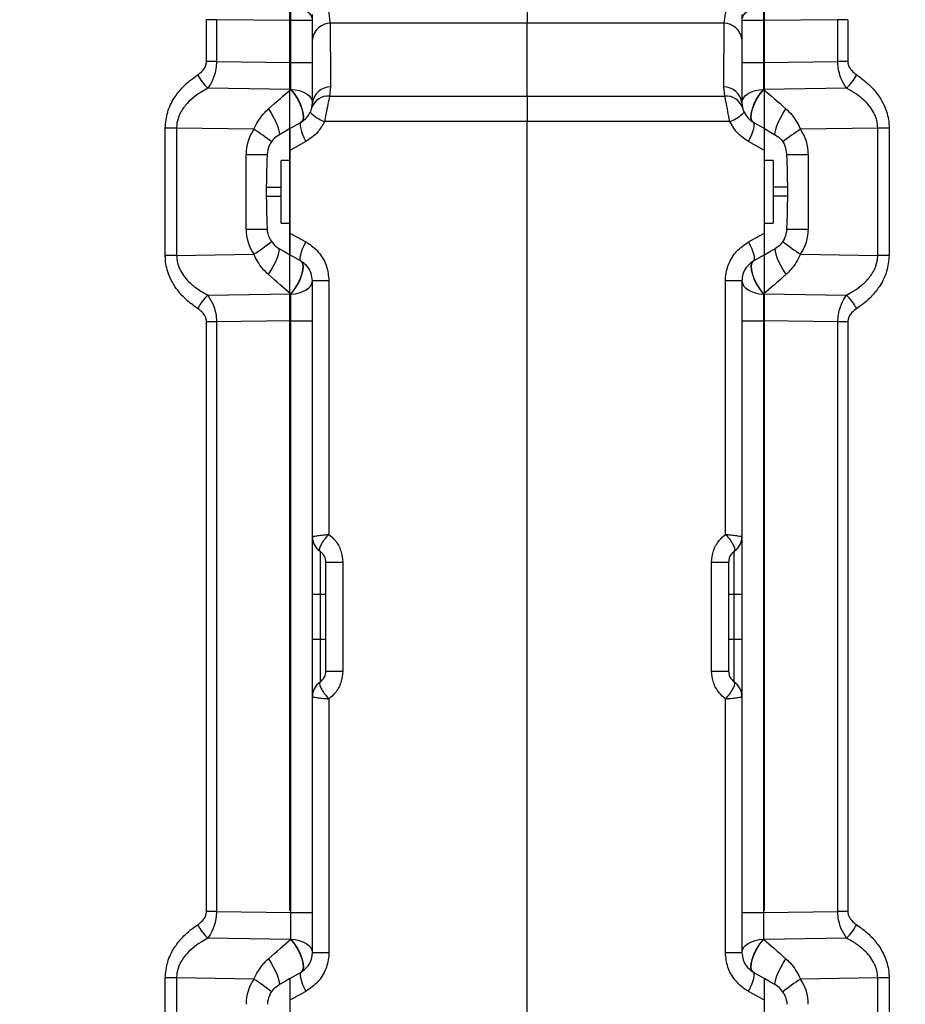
# Model space of a CAD drawing. Extents: x 0 to 8410, y 0 to 5940.
# Tile 68 of 110: x 5578 to 5776, y 3283 to 3503. Entities that reach past the tile are written whole.
import ezdxf

# ---------------------------------------------------------------- set-up
doc = ezdxf.new("R2010")
doc.units = 0
doc.header["$LTSCALE"] = 10
doc.linetypes.add('CENTERX2', pattern=[20.32, 12.7, -2.54, 2.54, -2.54])
doc.layers.get('0').update_dxf_attribs({"linetype": 'CONTINUOUS'})
doc.styles.add('SLDTEXTSTYLE0', font='TXT', dxfattribs={"width": 0.605})
doc.dimstyles.new('SLDDIMSTYLE11', dxfattribs={"dimtxt": 50, "dimasz": 50, "dimexe": 0, "dimexo": 0.0625, "dimgap": 12.5, "dimtad": 1, "dimdec": 1, "dimrnd": 1e-09, "dimzin": 12, "dimtxsty": 'SLDTEXTSTYLE0', "dimsah": 1, "dimcen": 0.09, "dimazin": 3, "dimtfac": 1, "dimtmove": 0, "dimatfit": 3, "dimtolj": 1, "dimtzin": 12})

# ---------------------------------------------------------------- blocks, each defined once
blk = doc.blocks.new('_D_21')
at = {"color": 7, "linetype": 'CONTINUOUS'}
for p, q in [((5638.08, 3303.69), (5638.08, 3824.64)), ((5744.08, 3303.69), (5744.08, 3824.64)), ((5638.08, 3809.64), (5538.08, 3809.64)), ((5638.08, 3809.64), (5744.08, 3809.64)), ((5744.08, 3809.64), (6258.91, 3809.64))]:
    blk.add_line(p, q, dxfattribs=at)
for points in [[(5638.08, 3809.64), (5588.08, 3817.14), (5588.08, 3802.14)], [(5744.08, 3809.64), (5794.08, 3802.14), (5794.08, 3817.14)]]:
    blk.add_solid(points, dxfattribs=at)
at = {"color": 7, "linetype": 'CONTINUOUS', "char_height": 50, "attachment_point": 1, "style": 'SLDTEXTSTYLE0'}
for s, insert in [('106', (5987.94, 3950.83)), ('(4x M12)', (5987.94, 3874.1))]:
    blk.add_mtext(s, dxfattribs=dict(at, insert=insert))

msp = doc.modelspace()

# ---------------------------------------------------------------- linework, layer by layer
at = {"color": 8, "linetype": 'CONTINUOUS'}
for p, q in [((5691.080933, 3507.766607), (5691.080933, 3502.109768)), ((5619.425294, 3493.548396), (5619.425294, 3502.906504)), ((5621.655342, 3502.906504), (5619.425294, 3502.906504)), ((5638.25543, 3502.695503), (5621.655342, 3502.906504)), ((5621.655342, 3502.906504), (5621.655342, 3493.548396)), ((5638.25543, 3493.308308), (5638.25543, 3502.695503)), ((5643.080932, 3502.695503), (5638.25543, 3502.695503)), ((5691.080933, 3502.109768), (5647.052379, 3502.109768)), ((5691.080933, 3485.796096), (5691.080933, 3502.109768)), ((5735.109487, 3502.109768), (5691.080933, 3502.109768)), ((5743.906436, 3502.695503), (5739.080933, 3502.695503)), ((5760.506523, 3502.906504), (5743.906436, 3502.695503)), ((5743.906436, 3502.695503), (5743.906436, 3493.308308)), ((5762.736571, 3502.906504), (5760.506523, 3502.906504)), ((5760.506523, 3493.548396), (5760.506523, 3502.906504)), ((5762.736571, 3502.906504), (5762.736571, 3493.548396)), ((5621.655342, 3493.548396), (5619.425294, 3493.548396)), ((5621.655342, 3493.548396), (5638.25543, 3493.308308)), ((5638.25543, 3493.308308), (5643.080932, 3493.308308)), ((5739.080933, 3493.308308), (5743.906436, 3493.308308)), ((5743.906436, 3493.308308), (5760.506523, 3493.548396)), ((5762.736571, 3493.548396), (5760.506523, 3493.548396)), ((5638.215927, 3487.310889), (5619.736699, 3487.578156)), ((5647.142732, 3487.875226), (5646.931381, 3485.796096)), ((5735.230484, 3485.796096), (5735.019134, 3487.875226)), ((5762.425167, 3487.578156), (5743.945939, 3487.310889)), ((5646.931381, 3485.796096), (5691.080933, 3485.796096)), ((5691.080933, 3485.796096), (5691.080933, 3480.139198)), ((5691.080933, 3485.796096), (5735.230484, 3485.796096)), ((5691.080933, 3480.139198), (5645.824903, 3480.139198)), ((5691.080933, 3202.179732), (5691.080933, 3480.139198)), ((5736.336962, 3480.139198), (5691.080933, 3480.139198)), ((5610.209664, 3450.223597), (5610.209664, 3478.682222)), ((5612.748963, 3478.682222), (5610.209664, 3478.682222)), ((5629.997735, 3478.432777), (5612.748963, 3478.682222)), ((5612.748963, 3478.682222), (5612.748963, 3450.223597)), ((5769.412902, 3478.682222), (5752.16413, 3478.432777)), ((5771.952202, 3478.682222), (5769.412902, 3478.682222)), ((5769.412902, 3450.223597), (5769.412902, 3478.682222)), ((5771.952202, 3478.682222), (5771.952202, 3450.223597)), ((5641.626389, 3475.6794), (5638.080933, 3473.692658)), ((5744.080932, 3473.692658), (5740.535476, 3475.6794)), ((5628.255432, 3472.792687), (5633.043313, 3472.792687)), ((5628.255432, 3456.113192), (5628.255432, 3472.792687)), ((5749.118553, 3472.792687), (5753.906434, 3472.792687)), ((5753.906434, 3472.792687), (5753.906434, 3456.113192)), ((5632.857108, 3465.452912), (5636.080933, 3465.452912)), ((5749.304758, 3465.452912), (5746.080932, 3465.452912)), ((5632.857108, 3463.452938), (5636.080933, 3463.452938)), ((5749.304758, 3463.452938), (5746.080932, 3463.452938)), ((5628.255432, 3456.113192), (5633.043313, 3456.113192)), ((5749.118553, 3456.113192), (5753.906434, 3456.113192)), ((5638.080933, 3455.213192), (5641.626389, 3453.22642)), ((5740.535476, 3453.22642), (5744.080932, 3455.213192)), ((5612.748963, 3450.223597), (5610.209664, 3450.223597)), ((5612.748963, 3450.223597), (5629.997735, 3450.473102)), ((5752.16413, 3450.473102), (5769.412902, 3450.223597)), ((5771.952202, 3450.223597), (5769.412902, 3450.223597)), ((5643.080932, 3444.566163), (5646.777903, 3444.566163)), ((5646.777903, 3444.566163), (5646.777903, 3387.851032)), ((5735.383962, 3387.851032), (5735.383962, 3444.566163)), ((5735.383962, 3444.566163), (5739.080933, 3444.566163)), ((5619.736699, 3441.327694), (5638.215927, 3441.594991)), ((5743.945939, 3441.594991), (5762.425167, 3441.327694)), ((5619.425294, 3303.548398), (5619.425294, 3435.357454)), ((5621.655342, 3435.357454), (5619.425294, 3435.357454)), ((5638.25543, 3435.597571), (5621.655342, 3435.357454)), ((5621.655342, 3435.357454), (5621.655342, 3303.548398)), ((5638.25543, 3303.308281), (5638.25543, 3435.597571)), ((5638.25543, 3435.597571), (5643.080932, 3435.597571)), ((5739.080933, 3435.597571), (5743.906436, 3435.597571)), ((5743.906436, 3435.597571), (5743.906436, 3303.308281)), ((5760.506523, 3435.357454), (5743.906436, 3435.597571)), ((5760.506523, 3303.548398), (5760.506523, 3435.357454)), ((5762.736571, 3435.357454), (5760.506523, 3435.357454)), ((5762.736571, 3435.357454), (5762.736571, 3303.548398)), ((5644.795218, 3384.067985), (5644.719356, 3384.160849)), ((5644.795218, 3384.067985), (5644.795218, 3374.452921)), ((5737.366648, 3384.067985), (5737.442509, 3384.160849)), ((5737.366648, 3374.452921), (5737.366648, 3384.067985)), ((5646.080931, 3381.606045), (5649.86881, 3381.606045)), ((5649.86881, 3381.606045), (5649.86881, 3357.299807)), ((5732.293056, 3357.299807), (5732.293056, 3381.606045)), ((5732.293056, 3381.606045), (5736.080934, 3381.606045)), ((5643.080932, 3374.452921), (5644.795218, 3374.452921)), ((5644.795218, 3374.452921), (5646.080931, 3374.452921)), ((5644.795218, 3374.452921), (5644.795218, 3364.452931)), ((5736.080934, 3374.452921), (5737.366648, 3374.452921)), ((5737.366648, 3374.452921), (5739.080933, 3374.452921)), ((5737.366648, 3364.452931), (5737.366648, 3374.452921)), ((5643.080932, 3364.452931), (5644.795218, 3364.452931)), ((5644.795218, 3364.452931), (5644.795218, 3354.837867)), ((5644.795218, 3364.452931), (5646.080931, 3364.452931)), ((5736.080934, 3364.452931), (5737.366648, 3364.452931)), ((5737.366648, 3354.837867), (5737.366648, 3364.452931)), ((5737.366648, 3364.452931), (5739.080933, 3364.452931)), ((5646.080931, 3357.299807), (5649.86881, 3357.299807)), ((5732.293056, 3357.299807), (5736.080934, 3357.299807)), ((5644.795218, 3354.837867), (5644.719356, 3354.744973)), ((5737.442509, 3354.744973), (5737.366648, 3354.837867)), ((5646.777903, 3351.05482), (5646.777903, 3294.339689)), ((5735.383962, 3294.339689), (5735.383962, 3351.05482)), ((5621.655342, 3303.548398), (5619.425294, 3303.548398)), ((5621.655342, 3303.548398), (5638.25543, 3303.308281)), ((5638.25543, 3303.308281), (5643.080932, 3303.308281)), ((5739.080933, 3303.308281), (5743.906436, 3303.308281)), ((5743.906436, 3303.308281), (5760.506523, 3303.548398)), ((5762.736571, 3303.548398), (5760.506523, 3303.548398)), ((5638.215927, 3297.310861), (5619.736699, 3297.578158)), ((5762.425167, 3297.578158), (5743.945939, 3297.310861)), ((5643.080932, 3294.339689), (5646.777903, 3294.339689)), ((5735.383962, 3294.339689), (5739.080933, 3294.339689)), ((5610.209664, 3260.2236), (5610.209664, 3288.682255)), ((5612.748963, 3288.682255), (5610.209664, 3288.682255)), ((5629.997735, 3288.43275), (5612.748963, 3288.682255)), ((5612.748963, 3288.682255), (5612.748963, 3260.2236)), ((5769.412902, 3288.682255), (5752.16413, 3288.43275)), ((5771.952202, 3288.682255), (5769.412902, 3288.682255)), ((5769.412902, 3260.2236), (5769.412902, 3288.682255)), ((5771.952202, 3288.682255), (5771.952202, 3260.2236)), ((5641.626389, 3285.679432), (5638.080933, 3283.69266)), ((5744.080932, 3283.69266), (5740.535476, 3285.679432))]:
    msp.add_line(p, q, dxfattribs=at)
at = {"color": 7, "linetype": 'CONTINUOUS'}
for p, q in [((5643.080932, 3484.339657), (5643.080932, 3498.574259)), ((5739.080933, 3498.574259), (5739.080933, 3484.339657)), ((5642.971669, 3483.300092), (5643.080932, 3484.339657)), ((5739.080933, 3484.339657), (5739.190196, 3483.300092)), ((5638.080933, 3478.566172), (5640.580931, 3480.009558)), ((5741.580934, 3480.009558), (5744.080932, 3478.566172)), ((5638.080933, 3473.692658), (5638.080933, 3455.213192)), ((5744.080932, 3455.213192), (5744.080932, 3473.692658)), ((5638.080933, 3471.452954), (5636.080933, 3471.452954)), ((5636.080933, 3457.452925), (5636.080933, 3471.452954)), ((5746.080932, 3471.452954), (5744.080932, 3471.452954)), ((5746.080932, 3471.452954), (5746.080932, 3469.693663)), ((5746.080932, 3469.693663), (5746.080932, 3457.452925)), ((5632.857108, 3463.452938), (5632.857108, 3465.452912)), ((5749.304758, 3463.452938), (5749.304758, 3465.452912)), ((5636.080933, 3457.452925), (5638.080933, 3457.452925)), ((5744.080932, 3457.452925), (5746.080932, 3457.452925)), ((5640.580931, 3448.896291), (5638.080933, 3450.339677)), ((5744.080932, 3450.339677), (5741.580934, 3448.896291)), ((5643.080932, 3387.358578), (5643.080932, 3444.566163)), ((5739.080933, 3444.566163), (5739.080933, 3387.358578)), ((5643.080932, 3374.452921), (5643.080932, 3387.267562)), ((5739.080933, 3387.301954), (5739.080933, 3374.452921)), ((5646.080931, 3357.299807), (5646.080931, 3381.606045)), ((5736.080934, 3381.606045), (5736.080934, 3357.299807)), ((5643.080932, 3364.452931), (5643.080932, 3374.452921)), ((5739.080933, 3374.452921), (5739.080933, 3364.452931)), ((5643.080932, 3351.603898), (5643.080932, 3364.452931)), ((5739.080933, 3364.452931), (5739.080933, 3351.63829)), ((5643.080932, 3294.339689), (5643.080932, 3351.547273)), ((5739.080933, 3351.547273), (5739.080933, 3294.339689)), ((5638.080933, 3288.566175), (5640.580931, 3290.009561)), ((5741.580934, 3290.009561), (5744.080932, 3288.566175)), ((5638.080933, 3283.69266), (5638.080933, 3265.213194)), ((5744.080932, 3265.213194), (5744.080932, 3283.69266))]:
    msp.add_line(p, q, dxfattribs=at)
at = {"color": 8, "linetype": 'CONTINUOUS', "flags": 128}
for points in [[(5638.25543, 3505.907478), (5639.205688, 3505.827072), (5640.114618, 3505.631568), (5640.948814, 3505.32824), (5641.67763, 3504.928114), (5642.274284, 3504.445972), (5642.716852, 3503.899458), (5642.98907, 3503.308775), (5643.080932, 3502.695503)], [(5739.080933, 3502.695503), (5739.172795, 3503.308775), (5739.445013, 3503.899458), (5739.887581, 3504.445972), (5740.484235, 3504.928114), (5741.213051, 3505.32824), (5742.047248, 3505.631568), (5742.956177, 3505.827072), (5743.906436, 3505.907478)], [(5638.215927, 3487.310889), (5638.985285, 3486.36246), (5639.689663, 3485.274079), (5640.281, 3484.120133), (5640.718953, 3482.97924), (5640.973632, 3481.929305), (5641.027664, 3481.041911), (5640.877363, 3480.377677), (5640.532983, 3479.981842)], [(5638.263987, 3487.329068), (5639.212986, 3487.25343), (5640.120481, 3487.070921), (5640.953195, 3486.788275), (5641.680603, 3486.415865), (5642.276035, 3485.967281), (5642.717653, 3485.459092), (5642.989271, 3484.909835), (5643.080932, 3484.339657)], [(5638.263987, 3487.329068), (5639.031735, 3486.379983), (5639.734727, 3485.291901), (5640.325078, 3484.138908), (5640.762583, 3482.999685), (5641.017442, 3481.951656), (5641.0723, 3481.066289), (5640.923415, 3480.403903), (5640.580931, 3480.009558)], [(5739.080933, 3484.339657), (5739.172594, 3484.909835), (5739.444212, 3485.459092), (5739.88583, 3485.967281), (5740.481262, 3486.415865), (5741.20867, 3486.788275), (5742.041384, 3487.070921), (5742.94888, 3487.25343), (5743.897879, 3487.329068)], [(5741.580934, 3480.009558), (5741.23845, 3480.403903), (5741.089565, 3481.066289), (5741.144423, 3481.951656), (5741.399282, 3482.999685), (5741.836787, 3484.138908), (5742.427138, 3485.291901), (5743.13013, 3486.379983), (5743.897879, 3487.329068)], [(5741.628883, 3479.981842), (5741.284502, 3480.377677), (5741.134201, 3481.041911), (5741.188233, 3481.929305), (5741.442912, 3482.97924), (5741.880865, 3484.120133), (5742.472203, 3485.274079), (5743.176581, 3486.36246), (5743.945939, 3487.310889)], [(5633.269173, 3482.986393), (5633.857031, 3482.027056), (5634.404891, 3481.038156), (5634.884511, 3480.070593), (5635.27117, 3479.174318), (5635.544942, 3478.395524), (5635.691711, 3477.774265), (5635.703919, 3477.342608), (5635.580932, 3477.122786)], [(5746.580933, 3477.122786), (5746.457947, 3477.342608), (5746.470154, 3477.774265), (5746.616923, 3478.395524), (5746.890695, 3479.174318), (5747.277354, 3480.070593), (5747.756974, 3481.038156), (5748.304834, 3482.027056), (5748.892692, 3482.986393)], [(5640.580931, 3480.009558), (5640.425132, 3479.828241), (5640.353353, 3479.515734), (5640.367867, 3479.081812), (5640.468215, 3478.540304), (5640.65122, 3477.908256), (5640.911092, 3477.205637), (5641.239614, 3476.454797), (5641.626389, 3475.6794)], [(5740.535476, 3475.6794), (5740.922251, 3476.454797), (5741.250773, 3477.205637), (5741.510646, 3477.908256), (5741.69365, 3478.540304), (5741.793999, 3479.081812), (5741.808512, 3479.515734), (5741.736733, 3479.828241), (5741.580934, 3480.009558)], [(5633.269173, 3445.919486), (5633.857031, 3446.878793), (5634.404891, 3447.867694), (5634.884511, 3448.835226), (5635.27117, 3449.731501), (5635.544942, 3450.510355), (5635.691711, 3451.131614), (5635.703919, 3451.563271), (5635.580932, 3451.783063)], [(5640.580931, 3448.896291), (5640.425132, 3449.077579), (5640.353353, 3449.390116), (5640.367867, 3449.824008), (5640.468215, 3450.365576), (5640.65122, 3450.997623), (5640.911092, 3451.700183), (5641.239614, 3452.451053), (5641.626389, 3453.22642)], [(5740.535476, 3453.22642), (5740.922251, 3452.451053), (5741.250773, 3451.700183), (5741.510646, 3450.997623), (5741.69365, 3450.365576), (5741.793999, 3449.824008), (5741.808512, 3449.390116), (5741.736733, 3449.077579), (5741.580934, 3448.896291)], [(5746.580933, 3451.783063), (5746.457947, 3451.563271), (5746.470154, 3451.131614), (5746.616923, 3450.510355), (5746.890695, 3449.731501), (5747.277354, 3448.835226), (5747.756974, 3447.867694), (5748.304834, 3446.878793), (5748.892692, 3445.919486)], [(5638.215927, 3441.594991), (5638.985285, 3442.54342), (5639.689663, 3443.631741), (5640.281, 3444.785717), (5640.718953, 3445.926609), (5640.973632, 3446.976575), (5641.027664, 3447.863939), (5640.877363, 3448.528173), (5640.532983, 3448.923978)], [(5638.263987, 3441.576752), (5639.031735, 3442.525896), (5639.734727, 3443.613979), (5640.325078, 3444.766911), (5640.762583, 3445.906194), (5641.017442, 3446.954193), (5641.0723, 3447.839531), (5640.923415, 3448.501947), (5640.580931, 3448.896291)], [(5741.580934, 3448.896291), (5741.23845, 3448.501947), (5741.089565, 3447.839531), (5741.144423, 3446.954193), (5741.399282, 3445.906194), (5741.836787, 3444.766911), (5742.427138, 3443.613979), (5743.13013, 3442.525896), (5743.897879, 3441.576752)], [(5741.628883, 3448.923978), (5741.284502, 3448.528173), (5741.134201, 3447.863939), (5741.188233, 3446.976575), (5741.442912, 3445.926609), (5741.880865, 3444.785717), (5742.472203, 3443.631741), (5743.176581, 3442.54342), (5743.945939, 3441.594991)], [(5638.263987, 3441.576752), (5639.212986, 3441.652449), (5640.120481, 3441.834929), (5640.953195, 3442.117574), (5641.680603, 3442.490014), (5642.276035, 3442.938539), (5642.717653, 3443.446758), (5642.989271, 3443.996015), (5643.080932, 3444.566163)], [(5739.080933, 3444.566163), (5739.172594, 3443.996015), (5739.444212, 3443.446758), (5739.88583, 3442.938539), (5740.481262, 3442.490014), (5741.20867, 3442.117574), (5742.041384, 3441.834929), (5742.94888, 3441.652449), (5743.897879, 3441.576752)], [(5638.215927, 3297.310861), (5638.985285, 3296.362432), (5639.689663, 3295.274111), (5640.281, 3294.120135), (5640.718953, 3292.979243), (5640.973632, 3291.929277), (5641.027664, 3291.041913), (5640.877363, 3290.377649), (5640.532983, 3289.981874)], [(5638.263987, 3297.3291), (5639.212986, 3297.253403), (5640.120481, 3297.070923), (5640.953195, 3296.788278), (5641.680603, 3296.415838), (5642.276035, 3295.967313), (5642.717653, 3295.459094), (5642.989271, 3294.909837), (5643.080932, 3294.339689)], [(5638.263987, 3297.3291), (5639.031735, 3296.379956), (5639.734727, 3295.291873), (5640.325078, 3294.138941), (5640.762583, 3292.999657), (5641.017442, 3291.951659), (5641.0723, 3291.066291), (5640.923415, 3290.403905), (5640.580931, 3290.009561)], [(5739.080933, 3294.339689), (5739.172594, 3294.909837), (5739.444212, 3295.459094), (5739.88583, 3295.967313), (5740.481262, 3296.415838), (5741.20867, 3296.788278), (5742.041384, 3297.070923), (5742.94888, 3297.253403), (5743.897879, 3297.3291)], [(5741.580934, 3290.009561), (5741.23845, 3290.403905), (5741.089565, 3291.066291), (5741.144423, 3291.951659), (5741.399282, 3292.999657), (5741.836787, 3294.138941), (5742.427138, 3295.291873), (5743.13013, 3296.379956), (5743.897879, 3297.3291)], [(5741.628883, 3289.981874), (5741.284502, 3290.377649), (5741.134201, 3291.041913), (5741.188233, 3291.929277), (5741.442912, 3292.979243), (5741.880865, 3294.120135), (5742.472203, 3295.274111), (5743.176581, 3296.362432), (5743.945939, 3297.310861)], [(5633.269173, 3292.986366), (5633.857031, 3292.027059), (5634.404891, 3291.038158), (5634.884511, 3290.070626), (5635.27117, 3289.174351), (5635.544942, 3288.395497), (5635.691711, 3287.774237), (5635.703919, 3287.342581), (5635.580932, 3287.122788)], [(5746.580933, 3287.122788), (5746.457947, 3287.342581), (5746.470154, 3287.774237), (5746.616923, 3288.395497), (5746.890695, 3289.174351), (5747.277354, 3290.070626), (5747.756974, 3291.038158), (5748.304834, 3292.027059), (5748.892692, 3292.986366)], [(5640.580931, 3290.009561), (5640.425132, 3289.828273), (5640.353353, 3289.515736), (5640.367867, 3289.081844), (5640.468215, 3288.540276), (5640.65122, 3287.908229), (5640.911092, 3287.205669), (5641.239614, 3286.454799), (5641.626389, 3285.679432)], [(5740.535476, 3285.679432), (5740.922251, 3286.454799), (5741.250773, 3287.205669), (5741.510646, 3287.908229), (5741.69365, 3288.540276), (5741.793999, 3289.081844), (5741.808512, 3289.515736), (5741.736733, 3289.828273), (5741.580934, 3290.009561)]]:
    msp.add_lwpolyline(points, dxfattribs=at)
at = {"color": 7, "linetype": 'CONTINUOUS', "flags": 128}
for points in [[(5638.080933, 3478.566172), (5636.837599, 3477.848353), (5635.580932, 3477.122786)], [(5744.080932, 3478.566172), (5745.324266, 3477.848353), (5746.580933, 3477.122786)], [(5635.580932, 3451.783063), (5636.837599, 3451.057526), (5638.080933, 3450.339677)], [(5744.080932, 3450.339677), (5745.324266, 3451.057526), (5746.580933, 3451.783063)], [(5638.080933, 3288.566175), (5636.837599, 3287.848326), (5635.580932, 3287.122788)], [(5746.580933, 3287.122788), (5745.324266, 3287.848326), (5744.080932, 3288.566175)]]:
    msp.add_lwpolyline(points, dxfattribs=at)
at = {"color": 7, "linetype": 'CENTERX2'}
msp.add_arc((5691.080933, 2964.452925), 970, 74.298428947, 58.256891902, dxfattribs=at)
at = {"color": 8, "linetype": 'CONTINUOUS'}
for centre, radius, start, end in [((5523.949197, 3504.301491), 114.317514, 359.19505479, 0.80494521), ((5858.212668, 3504.301491), 114.317514, 179.19505479, 180.80494521), ((5647.177113, 3497.971332), 4.140316, 91.72639688, 171.62660974), ((5734.984752, 3497.971332), 4.140316, 8.37339026, 88.27360312), ((5627.418642, 3495.811121), 11.260282, 207.69898618, 226.98295916), ((5754.743224, 3495.811121), 11.260282, 313.01704084, 332.30101382), ((5647.198441, 3483.710263), 4.165335, 90.76632568, 171.30916073), ((5734.963424, 3483.710263), 4.165335, 8.69083927, 89.23367432), ((5646.569964, 3481.980571), 3.832604, 84.58892375, 159.86163597), ((5735.591902, 3481.980571), 3.832604, 20.13836403, 95.41107625), ((5648.429545, 3487.613536), 7.915168, 222.7626828, 250.78767581), ((5733.73232, 3487.613536), 7.915168, 289.21232419, 317.2373172), ((5638.25543, 3472.792671), 10, 145.66657041, 180), ((5596.520102, 3427.307475), 61.110952, 52.22770084, 56.78260531), ((5785.641763, 3427.307475), 61.110952, 123.21739469, 127.77229916), ((5743.906435, 3472.792671), 10, 0, 34.33342959), ((5638.25543, 3456.113179), 10, 180, 214.33342959), ((5743.906435, 3456.113179), 10, 325.66657041, 0), ((5596.525167, 3501.591813), 61.102663, 303.21680747, 307.7723139), ((5785.636698, 3501.591813), 61.102663, 232.2276861, 236.78319253), ((5627.4178, 3433.095371), 11.259238, 133.01613832, 152.30191634), ((5754.744066, 3433.095371), 11.259238, 27.69808366, 46.98386168), ((5647.031274, 3387.364014), 3.950346, 180.07883121, 234.17973287), ((5735.130591, 3387.364014), 3.950346, 305.82026713, 359.92116879), ((5647.031141, 3351.541876), 3.950213, 125.81928453, 179.92171797), ((5735.130724, 3351.541876), 3.950213, 0.07828203, 54.18071547), ((5627.4178, 3305.810481), 11.259238, 207.69808366, 226.98386168), ((5754.744066, 3305.810481), 11.259238, 313.01613832, 332.30191634), ((5638.25543, 3282.792671), 10, 145.66657041, 180), ((5596.525167, 3237.314038), 61.102663, 52.2276861, 56.78319253), ((5785.636698, 3237.314038), 61.102663, 123.21680747, 127.7723139), ((5743.906435, 3282.792671), 10, 0, 34.33342959)]:
    msp.add_arc(centre, radius, start, end, dxfattribs=at)
at = {"color": 7, "linetype": 'CONTINUOUS'}
for centre, start, end in [((5647.080933, 3387.350594), 180, 235.15009542), ((5735.080933, 3387.350594), 304.84990458, 0), ((5647.080933, 3351.555256), 124.84990458, 180), ((5735.080933, 3351.555256), 0, 55.15009542)]:
    msp.add_arc(centre, 4, start, end, dxfattribs=at)
at = {"color": 8, "linetype": 'CONTINUOUS'}
for centre, major_axis, ratio, start_param, end_param in [((5638.080933, 3493.31586), (-0.072382, 10.002092), 0.017439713, 4.0705707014, 4.7115057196), ((5744.080933, 3493.31586), (0.072382, 10.002092), 0.017439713, 1.5716795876, 2.2126146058), ((5627.889539, 3478.455672), (16.971983, 14.755825), 0.0051745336, 5.0304213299, 5.3619723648), ((5653.248147, 3493.096471), (25.276689, 9.635248), 0.002384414, 4.0745793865, 4.0769423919), ((5728.913718, 3493.096471), (25.276689, -9.635248), 0.002384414, 5.3478355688, 5.3501985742), ((5754.272326, 3478.455672), (16.971983, -14.755825), 0.0051745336, 4.062805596, 4.3943566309), ((5627.889539, 3450.450177), (16.971983, -14.755825), 0.0051745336, 0.9212129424, 1.2527639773), ((5754.272326, 3450.450177), (16.971983, 14.755825), 0.0051745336, 1.8888286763, 2.2203797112), ((5653.248147, 3435.809378), (25.276689, -9.635248), 0.002384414, 2.2062429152, 2.2086059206), ((5638.080933, 3435.58999), (0.072382, 10.002092), 0.017439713, 4.7132722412, 5.3542072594), ((5744.080933, 3435.58999), (-0.072382, 10.002092), 0.017439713, 0.9289780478, 1.569913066), ((5728.913718, 3435.809378), (25.276689, 9.635248), 0.002384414, 0.9329867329, 0.9353497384), ((5638.080933, 3303.31586), (-0.072382, 10.002092), 0.017439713, 4.0705707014, 4.7115057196), ((5744.080933, 3303.31586), (0.072382, 10.002092), 0.017439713, 1.5716795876, 2.2126146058), ((5627.889539, 3288.455672), (16.971983, 14.755825), 0.0051745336, 5.0304213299, 5.3619723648), ((5653.248147, 3303.096471), (25.276689, 9.635248), 0.002384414, 4.0745793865, 4.0769423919), ((5728.913718, 3303.096471), (25.276689, -9.635248), 0.002384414, 5.3478355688, 5.3501985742), ((5754.272326, 3288.455672), (16.971983, -14.755825), 0.0051745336, 4.062805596, 4.3943566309)]:
    msp.add_ellipse(centre, major_axis=major_axis, ratio=ratio, start_param=start_param, end_param=end_param, dxfattribs=at)
for points, knots in [([(5646.654495, 3505.497339), (5646.721276, 3504.659323), (5646.822328, 3503.391248), (5646.994117, 3502.434308), (5647.052379, 3502.109768)], [0, 0, 0, 0, 0.6608570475, 1, 1, 1, 1]), ([(5735.109487, 3502.109768), (5735.22112, 3502.781546), (5735.388202, 3503.787002), (5735.477676, 3505.071166), (5735.50737, 3505.497339)], [0, 0, 0, 0, 0.6681318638, 1, 1, 1, 1]), ([(5647.052379, 3502.109768), (5647.06802, 3499.806435), (5647.100188, 3495.069274), (5647.128292, 3490.316879), (5647.142732, 3487.875226)], [0, 0, 0, 0, 0.486226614, 1, 1, 1, 1]), ([(5735.019134, 3487.875226), (5735.032783, 3490.185998), (5735.060854, 3494.938474), (5735.092981, 3499.675832), (5735.109487, 3502.109768)], [0, 0, 0, 0, 0.4862248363, 1, 1, 1, 1]), ([(5617.448767, 3490.577045), (5617.549528, 3490.647135), (5618.059987, 3491.002215), (5618.757385, 3491.661364), (5619.335222, 3492.661012), (5619.397543, 3493.274994), (5619.425294, 3493.548396)], [0, 0, 0, 0, 0.1043723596, 0.5287512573, 0.7901563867, 1, 1, 1, 1]), ([(5621.655342, 3493.548396), (5621.626675, 3493.007853), (5621.56488, 3491.842669), (5621.044466, 3489.902975), (5620.356685, 3488.487081), (5619.833758, 3487.720449), (5619.736699, 3487.578156)], [0, 0, 0, 0, 0.2390516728, 0.5152953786, 0.9100351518, 1, 1, 1, 1]), ([(5762.425167, 3487.578156), (5762.011432, 3488.246509), (5761.312652, 3489.375328), (5760.729958, 3491.27641), (5760.529695, 3492.613239), (5760.511493, 3493.347808), (5760.506523, 3493.548396)], [0, 0, 0, 0, 0.3994427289, 0.6746408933, 0.9111546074, 1, 1, 1, 1]), ([(5762.736571, 3493.548396), (5762.740304, 3493.447947), (5762.754245, 3493.072832), (5762.970612, 3492.373525), (5763.614382, 3491.404531), (5764.291929, 3490.894243), (5764.713098, 3490.577045)], [0, 0, 0, 0, 0.07734059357, 0.28881853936, 0.55792345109, 1, 1, 1, 1]), ([(5610.209664, 3478.682222), (5610.320384, 3479.890384), (5610.542104, 3482.309754), (5612.042897, 3485.294456), (5613.865424, 3487.63119), (5615.666551, 3489.312936), (5616.920245, 3490.202169), (5617.448767, 3490.577045)], [0, 0, 0, 0, 0.2365852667, 0.4737673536, 0.6663498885, 0.8593427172, 1, 1, 1, 1]), ([(5764.713098, 3490.577045), (5765.454824, 3490.041044), (5766.937126, 3488.969872), (5768.729563, 3487.12713), (5770.121894, 3485.194484), (5771.315194, 3482.849395), (5771.901267, 3480.579528), (5771.943006, 3479.02478), (5771.952202, 3478.682222)], [0, 0, 0, 0, 0.19824890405, 0.39619079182, 0.54542555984, 0.69441349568, 0.93267015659, 1, 1, 1, 1]), ([(5619.736699, 3487.578156), (5619.226493, 3487.29991), (5618.041882, 3486.653871), (5616.307771, 3485.41466), (5614.540864, 3483.690619), (5613.231227, 3481.610745), (5612.771023, 3479.776582), (5612.752658, 3478.865526), (5612.748963, 3478.682222)], [0, 0, 0, 0, 0.1508300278, 0.35020209, 0.5490176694, 0.7792473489, 0.9555846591, 1, 1, 1, 1]), ([(5769.412902, 3478.682222), (5769.40529, 3478.939248), (5769.373487, 3480.013019), (5769.014251, 3481.167107), (5768.35393, 3482.502834), (5767.64052, 3483.584536), (5766.286116, 3485.029682), (5764.545262, 3486.40136), (5763.136281, 3487.183439), (5762.425167, 3487.578156)], [0, 0, 0, 0, 0.0622472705, 0.260049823, 0.2862958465, 0.4318763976, 0.5822368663, 0.7891542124, 1, 1, 1, 1]), ([(5646.931381, 3485.796096), (5646.796833, 3485.198599), (5646.530564, 3484.016162), (5646.158488, 3481.99655), (5645.924439, 3480.6934), (5645.824903, 3480.139198)], [0, 0, 0, 0, 0.3699042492, 0.7320342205, 1, 1, 1, 1]), ([(5736.336962, 3480.139198), (5736.199469, 3480.904733), (5735.917743, 3482.473323), (5735.547573, 3484.422778), (5735.318869, 3485.413299), (5735.230484, 3485.796096)], [0, 0, 0, 0, 0.36903454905, 0.75615645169, 1, 1, 1, 1]), ([(5629.997735, 3478.432777), (5630.301977, 3479.037771), (5630.919256, 3480.265246), (5632.029416, 3481.800521), (5632.894557, 3482.62806), (5633.269173, 3482.986393)], [0, 0, 0, 0, 0.3552802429, 0.7208293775, 1, 1, 1, 1]), ([(5748.892692, 3482.986393), (5749.34386, 3482.547365), (5750.259152, 3481.656702), (5751.336335, 3480.094609), (5751.898217, 3478.966608), (5752.16413, 3478.432777)], [0, 0, 0, 0, 0.33864299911, 0.68701009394, 1, 1, 1, 1]), ([(5645.824903, 3480.139198), (5645.35177, 3479.314063), (5644.299984, 3477.479768), (5642.575265, 3476.318362), (5641.626389, 3475.6794)], [0, 0, 0, 0, 0.4498377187, 1, 1, 1, 1]), ([(5740.535476, 3475.6794), (5739.736824, 3476.201131), (5738.00298, 3477.333791), (5736.920711, 3479.156224), (5736.336962, 3480.139198)], [0, 0, 0, 0, 0.4606251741, 1, 1, 1, 1]), ([(5641.626389, 3453.22642), (5641.830307, 3453.106402), (5642.968988, 3452.436224), (5644.765887, 3450.774488), (5646.451701, 3447.858802), (5646.669381, 3445.661563), (5646.777903, 3444.566163)], [0, 0, 0, 0, 0.0688460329, 0.3844365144, 0.6931201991, 1, 1, 1, 1]), ([(5735.383962, 3444.566163), (5735.385647, 3444.697239), (5735.401604, 3445.938607), (5735.934885, 3448.315818), (5737.738128, 3451.294323), (5739.600301, 3452.580505), (5740.535476, 3453.22642)], [0, 0, 0, 0, 0.036930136, 0.3497506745, 0.6734475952, 1, 1, 1, 1]), ([(5617.448767, 3438.328805), (5616.707041, 3438.864806), (5615.224739, 3439.935978), (5613.432302, 3441.77872), (5612.039971, 3443.711365), (5610.846671, 3446.056455), (5610.260601, 3448.326311), (5610.21886, 3449.88105), (5610.209664, 3450.223597)], [0, 0, 0, 0, 0.1982492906, 0.3961915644, 0.5454266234, 0.6944148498, 0.9326719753, 1, 1, 1, 1]), ([(5612.748963, 3450.223597), (5612.756576, 3449.966582), (5612.788382, 3448.892812), (5613.147621, 3447.738724), (5613.81183, 3446.395081), (5614.527306, 3445.314565), (5615.887305, 3443.866091), (5617.621488, 3442.498678), (5619.031201, 3441.718258), (5619.736699, 3441.327694)], [0, 0, 0, 0, 0.0622444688, 0.2600480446, 0.2862938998, 0.4340600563, 0.5822259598, 0.7909230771, 1, 1, 1, 1]), ([(5633.269173, 3445.919486), (5632.818, 3446.35849), (5631.902677, 3447.249125), (5630.825548, 3448.811265), (5630.263652, 3449.939274), (5629.997735, 3450.473102)], [0, 0, 0, 0, 0.3386352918, 0.6870104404, 1, 1, 1, 1]), ([(5752.16413, 3450.473102), (5751.859888, 3449.868108), (5751.24261, 3448.640633), (5750.13245, 3447.105359), (5749.267308, 3446.27782), (5748.892692, 3445.919486)], [0, 0, 0, 0, 0.3552802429, 0.7208293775, 1, 1, 1, 1]), ([(5762.425167, 3441.327694), (5762.93544, 3441.605826), (5764.111928, 3442.24709), (5765.845368, 3443.487102), (5767.616135, 3445.206372), (5768.930545, 3447.295247), (5769.390844, 3449.129261), (5769.409208, 3450.040302), (5769.412902, 3450.223597)], [0, 0, 0, 0, 0.1508336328, 0.347762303, 0.5490116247, 0.779246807, 0.955586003, 1, 1, 1, 1]), ([(5771.952202, 3450.223597), (5771.84148, 3449.015446), (5771.619756, 3446.596087), (5770.118968, 3443.611394), (5768.296441, 3441.27466), (5766.495314, 3439.592913), (5765.24162, 3438.70368), (5764.713098, 3438.328805)], [0, 0, 0, 0, 0.2365837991, 0.473766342, 0.6663492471, 0.8593424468, 1, 1, 1, 1]), ([(5619.736699, 3441.327694), (5620.15043, 3440.659328), (5620.849193, 3439.530505), (5621.431924, 3437.629438), (5621.632166, 3436.29261), (5621.650371, 3435.558032), (5621.655342, 3435.357454)], [0, 0, 0, 0, 0.39944629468, 0.67463654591, 0.91115897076, 1, 1, 1, 1]), ([(5760.506523, 3435.357454), (5760.535191, 3435.897987), (5760.596988, 3437.06316), (5761.117404, 3439.002849), (5761.805175, 3440.418764), (5762.328107, 3441.185401), (5762.425167, 3441.327694)], [0, 0, 0, 0, 0.2390474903, 0.5152914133, 0.9100350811, 1, 1, 1, 1]), ([(5619.425294, 3435.357454), (5619.42156, 3435.457893), (5619.407615, 3435.833006), (5619.191261, 3436.532318), (5618.547482, 3437.501319), (5617.869936, 3438.011606), (5617.448767, 3438.328805)], [0, 0, 0, 0, 0.0773329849, 0.28881828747, 0.55792329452, 1, 1, 1, 1]), ([(5764.713098, 3438.328805), (5764.612337, 3438.258715), (5764.101872, 3437.903633), (5763.404499, 3437.244458), (5762.826638, 3436.244832), (5762.764321, 3435.630856), (5762.736571, 3435.357454)], [0, 0, 0, 0, 0.1043725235, 0.5287570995, 0.7901560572, 1, 1, 1, 1]), ([(5643.080932, 3387.358578), (5643.131832, 3387.378769), (5643.231796, 3387.418421), (5644.008799, 3387.535914), (5644.980443, 3387.656888), (5645.946828, 3387.764885), (5646.49021, 3387.821698), (5646.773129, 3387.850545), (5646.777903, 3387.851032)], [0, 0, 0, 0, 0.2469159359, 0.4849225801, 0.7348171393, 0.8643423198, 0.9977109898, 1, 1, 1, 1]), ([(5644.719356, 3384.160849), (5644.696945, 3384.31311), (5644.652955, 3384.611983), (5645.020836, 3385.496533), (5645.709797, 3386.595337), (5646.394443, 3387.430581), (5646.774605, 3387.847416), (5646.777903, 3387.851032)], [0, 0, 0, 0, 0.2473069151, 0.4854397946, 0.7354316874, 0.9977050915, 1, 1, 1, 1]), ([(5646.777903, 3387.851032), (5647.259233, 3387.418369), (5648.384034, 3386.407296), (5649.601599, 3384.24327), (5649.779915, 3382.483391), (5649.86881, 3381.606045)], [0, 0, 0, 0, 0.2727868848, 0.6374653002, 1, 1, 1, 1]), ([(5732.293056, 3381.606045), (5732.381951, 3382.483391), (5732.560266, 3384.24327), (5733.777831, 3386.407296), (5734.902633, 3387.418369), (5735.383962, 3387.851032)], [0, 0, 0, 0, 0.3625346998, 0.7272131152, 1, 1, 1, 1]), ([(5735.383962, 3387.851032), (5735.38726, 3387.847416), (5735.767422, 3387.430581), (5736.452068, 3386.595337), (5737.141029, 3385.496533), (5737.50891, 3384.611983), (5737.46492, 3384.31311), (5737.442509, 3384.160849)], [0, 0, 0, 0, 0.0022949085, 0.2645683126, 0.5145602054, 0.7526930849, 1, 1, 1, 1]), ([(5735.383962, 3387.851032), (5735.388736, 3387.850545), (5735.671655, 3387.821698), (5736.215037, 3387.764885), (5737.181422, 3387.656888), (5738.153066, 3387.535914), (5738.930069, 3387.418421), (5739.030033, 3387.378769), (5739.080933, 3387.358578)], [0, 0, 0, 0, 0.0022890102, 0.1356576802, 0.2651828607, 0.5150774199, 0.7530840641, 1, 1, 1, 1]), ([(5649.86881, 3357.299807), (5649.779915, 3356.422461), (5649.601599, 3354.662582), (5648.384034, 3352.498556), (5647.259233, 3351.487483), (5646.777903, 3351.05482)], [0, 0, 0, 0, 0.3625346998, 0.7272131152, 1, 1, 1, 1]), ([(5735.383962, 3351.05482), (5734.902633, 3351.487483), (5733.777831, 3352.498556), (5732.560266, 3354.662582), (5732.381951, 3356.422461), (5732.293056, 3357.299807)], [0, 0, 0, 0, 0.2727868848, 0.6374653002, 1, 1, 1, 1]), ([(5644.719356, 3354.744973), (5644.696945, 3354.592725), (5644.652956, 3354.293874), (5645.020836, 3353.409317), (5645.709797, 3352.310516), (5646.394443, 3351.475271), (5646.774605, 3351.058436), (5646.777903, 3351.05482)], [0, 0, 0, 0, 0.24730578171, 0.4854390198, 0.73543128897, 0.997705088, 1, 1, 1, 1]), ([(5735.383962, 3351.05482), (5735.38726, 3351.058436), (5735.767422, 3351.475271), (5736.452068, 3352.310516), (5737.141029, 3353.409317), (5737.50891, 3354.293874), (5737.46492, 3354.592725), (5737.442509, 3354.744973)], [0, 0, 0, 0, 0.002294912, 0.264568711, 0.5145609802, 0.7526942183, 1, 1, 1, 1]), ([(5643.080932, 3351.547273), (5643.131832, 3351.527083), (5643.231796, 3351.487431), (5644.008799, 3351.369938), (5644.980443, 3351.248964), (5645.946828, 3351.140967), (5646.49021, 3351.084154), (5646.773129, 3351.055307), (5646.777903, 3351.05482)], [0, 0, 0, 0, 0.2469159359, 0.4849225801, 0.7348171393, 0.8643423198, 0.9977109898, 1, 1, 1, 1]), ([(5735.383962, 3351.05482), (5735.388736, 3351.055307), (5735.671655, 3351.084154), (5736.215037, 3351.140967), (5737.181422, 3351.248964), (5738.153066, 3351.369938), (5738.930069, 3351.487431), (5739.030033, 3351.527083), (5739.080933, 3351.547273)], [0, 0, 0, 0, 0.0022890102, 0.1356576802, 0.2651828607, 0.5150774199, 0.7530840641, 1, 1, 1, 1]), ([(5617.448767, 3300.577047), (5617.549528, 3300.647138), (5618.059987, 3301.002217), (5618.757385, 3301.661367), (5619.335222, 3302.661015), (5619.397543, 3303.274997), (5619.425294, 3303.548398)], [0, 0, 0, 0, 0.1043723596, 0.5287512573, 0.7901563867, 1, 1, 1, 1]), ([(5621.655342, 3303.548398), (5621.626674, 3303.007865), (5621.564877, 3301.842692), (5621.044461, 3299.903003), (5620.35669, 3298.487088), (5619.833758, 3297.720451), (5619.736699, 3297.578158)], [0, 0, 0, 0, 0.2390474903, 0.5152914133, 0.9100350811, 1, 1, 1, 1]), ([(5762.425167, 3297.578158), (5762.011435, 3298.246524), (5761.312672, 3299.375347), (5760.729945, 3301.276405), (5760.529697, 3302.613232), (5760.511494, 3303.34781), (5760.506523, 3303.548398)], [0, 0, 0, 0, 0.39944626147, 0.67463648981, 0.91115458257, 1, 1, 1, 1]), ([(5762.736571, 3303.548398), (5762.740305, 3303.447959), (5762.75425, 3303.072846), (5762.970611, 3302.37353), (5763.614365, 3301.404504), (5764.291926, 3300.894232), (5764.713098, 3300.577047)], [0, 0, 0, 0, 0.0773328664, 0.288817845, 0.55792861, 1, 1, 1, 1]), ([(5610.209664, 3288.682255), (5610.320386, 3289.890405), (5610.542111, 3292.309762), (5612.042886, 3295.294461), (5613.865442, 3297.63116), (5615.666543, 3299.31294), (5616.920244, 3300.202173), (5617.448767, 3300.577047)], [0, 0, 0, 0, 0.236583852, 0.473766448, 0.666347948, 0.8593424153, 1, 1, 1, 1]), ([(5764.713098, 3300.577047), (5765.454824, 3300.041046), (5766.937126, 3298.969874), (5768.729563, 3297.127132), (5770.121894, 3295.194487), (5771.315194, 3292.849397), (5771.901264, 3290.57954), (5771.943005, 3289.024802), (5771.952202, 3288.682255)], [0, 0, 0, 0, 0.1982492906, 0.3961915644, 0.5454266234, 0.6944148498, 0.9326719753, 1, 1, 1, 1]), ([(5619.736699, 3297.578158), (5619.226492, 3297.299914), (5618.041875, 3296.653876), (5616.30778, 3295.414629), (5614.540861, 3293.690594), (5613.231235, 3291.610724), (5612.771025, 3289.776585), (5612.752658, 3288.865549), (5612.748963, 3288.682255)], [0, 0, 0, 0, 0.150830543, 0.3502046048, 0.5490208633, 0.7792513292, 0.9555869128, 1, 1, 1, 1]), ([(5769.412902, 3288.682255), (5769.405289, 3288.93927), (5769.373482, 3290.01304), (5769.014253, 3291.16713), (5768.353938, 3292.502853), (5767.640489, 3293.58451), (5766.28614, 3295.029694), (5764.545243, 3296.401322), (5763.136278, 3297.183426), (5762.425167, 3297.578158)], [0, 0, 0, 0, 0.0622450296, 0.2600503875, 0.2862964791, 0.4318735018, 0.5822360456, 0.7891525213, 1, 1, 1, 1]), ([(5629.997735, 3288.43275), (5630.301977, 3289.037744), (5630.919256, 3290.265219), (5632.029416, 3291.800493), (5632.894557, 3292.628032), (5633.269173, 3292.986366)], [0, 0, 0, 0, 0.3552802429, 0.7208293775, 1, 1, 1, 1]), ([(5646.777903, 3294.339689), (5646.776218, 3294.208613), (5646.760261, 3292.967245), (5646.22698, 3290.590034), (5644.423738, 3287.611529), (5642.561564, 3286.325347), (5641.626389, 3285.679432)], [0, 0, 0, 0, 0.036930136, 0.3497506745, 0.6734475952, 1, 1, 1, 1]), ([(5740.535476, 3285.679432), (5740.331558, 3285.79945), (5739.192877, 3286.469628), (5737.395978, 3288.131364), (5735.710165, 3291.04705), (5735.492484, 3293.244289), (5735.383962, 3294.339689)], [0, 0, 0, 0, 0.0688460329, 0.3844365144, 0.6931201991, 1, 1, 1, 1]), ([(5748.892692, 3292.986366), (5749.343865, 3292.547362), (5750.259188, 3291.656727), (5751.336317, 3290.094587), (5751.898214, 3288.966578), (5752.16413, 3288.43275)], [0, 0, 0, 0, 0.3386352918, 0.6870104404, 1, 1, 1, 1])]:
    msp.add_open_spline(points, degree=3, knots=knots, dxfattribs=at)
at = {"color": 7, "linetype": 'CONTINUOUS'}
for points, knots in [([(5643.080932, 3498.574259), (5643.080932, 3499.105266), (5643.080932, 3500.156416), (5643.080932, 3502.022373), (5643.080932, 3503.38691), (5643.080932, 3504.079046)], [0, 0, 0, 0, 0.3346908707, 0.6625341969, 1, 1, 1, 1]), ([(5739.080933, 3504.079046), (5739.080933, 3503.392817), (5739.080933, 3502.033777), (5739.080933, 3500.165817), (5739.080933, 3499.109742), (5739.080933, 3498.574259)], [0, 0, 0, 0, 0.334567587, 0.6625929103, 1, 1, 1, 1]), ([(5640.580931, 3480.009558), (5641.039487, 3480.325018), (5641.86308, 3480.891602), (5642.38647, 3481.825501), (5642.618449, 3482.239428)], [0, 0, 0, 0, 0.556775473, 1, 1, 1, 1]), ([(5642.618449, 3482.239428), (5642.65342, 3482.317842), (5642.699447, 3482.421045), (5642.774561, 3482.613111), (5642.833221, 3482.780694), (5642.909071, 3483.030716), (5642.947829, 3483.189597), (5642.968199, 3483.284007), (5642.971669, 3483.300092)], [0, 0, 0, 0, 0.1794842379, 0.2362240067, 0.4351479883, 0.5738505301, 0.9273936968, 1, 1, 1, 1]), ([(5739.190196, 3483.300092), (5739.205445, 3483.231468), (5739.232117, 3483.11144), (5739.294807, 3482.887219), (5739.36815, 3482.66431), (5739.451616, 3482.444217), (5739.514939, 3482.302957), (5739.543417, 3482.239428)], [0, 0, 0, 0, 0.2914387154, 0.5097368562, 0.6745328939, 0.8536267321, 1, 1, 1, 1]), ([(5739.543417, 3482.239428), (5739.830135, 3481.745977), (5740.368436, 3480.819542), (5741.194746, 3480.267543), (5741.580934, 3480.009558)], [0, 0, 0, 0, 0.5326343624, 1, 1, 1, 1]), ([(5638.080933, 3478.566172), (5638.080933, 3478.522001), (5638.080933, 3478.433575), (5638.080933, 3477.70125), (5638.080933, 3476.609531), (5638.080933, 3475.230865), (5638.080933, 3474.215676), (5638.080933, 3473.692658)], [0, 0, 0, 0, 0.1972183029, 0.3948122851, 0.5864377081, 0.7869358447, 1, 1, 1, 1]), ([(5744.080932, 3473.692658), (5744.080932, 3474.305101), (5744.080932, 3475.53338), (5744.080932, 3477.114939), (5744.080932, 3478.144208), (5744.080932, 3478.528854), (5744.080932, 3478.55736), (5744.080932, 3478.566172)], [0, 0, 0, 0, 0.2493555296, 0.5000929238, 0.7185808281, 0.913003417, 1, 1, 1, 1]), ([(5635.580932, 3477.122786), (5635.106221, 3476.788658), (5634.324148, 3476.238191), (5633.84333, 3475.433771), (5633.654364, 3475.117626)], [0, 0, 0, 0, 0.6069905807, 1, 1, 1, 1]), ([(5746.580933, 3477.122786), (5747.055644, 3476.788658), (5747.837717, 3476.238191), (5748.318535, 3475.433771), (5748.507501, 3475.117626)], [0, 0, 0, 0, 0.6069905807, 1, 1, 1, 1]), ([(5633.043313, 3472.792687), (5633.117948, 3473.413388), (5633.215613, 3474.225614), (5633.570647, 3474.947422), (5633.654364, 3475.117626)], [0, 0, 0, 0, 0.7641975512, 1, 1, 1, 1]), ([(5749.118553, 3472.792687), (5749.043917, 3473.413388), (5748.946252, 3474.225614), (5748.591218, 3474.947422), (5748.507501, 3475.117626)], [0, 0, 0, 0, 0.7641975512, 1, 1, 1, 1]), ([(5632.857108, 3465.452912), (5632.87239, 3466.680503), (5632.903174, 3469.153362), (5632.996378, 3471.573812), (5633.043313, 3472.792687)], [0, 0, 0, 0, 0.4964259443, 1, 1, 1, 1]), ([(5749.304758, 3465.452912), (5749.289475, 3466.680503), (5749.258691, 3469.153362), (5749.165488, 3471.573812), (5749.118553, 3472.792687)], [0, 0, 0, 0, 0.4964259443, 1, 1, 1, 1]), ([(5633.043313, 3456.113192), (5632.997104, 3457.314848), (5632.904039, 3459.734996), (5632.872824, 3462.20789), (5632.857108, 3463.452938)], [0, 0, 0, 0, 0.49652176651, 1, 1, 1, 1]), ([(5749.118553, 3456.113192), (5749.164761, 3457.314848), (5749.257826, 3459.734996), (5749.289041, 3462.20789), (5749.304758, 3463.452938)], [0, 0, 0, 0, 0.49652176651, 1, 1, 1, 1]), ([(5633.654364, 3453.788194), (5633.414595, 3454.360995), (5633.100842, 3455.11054), (5633.05429, 3455.921878), (5633.043313, 3456.113192)], [0, 0, 0, 0, 0.7641994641, 1, 1, 1, 1]), ([(5748.507501, 3453.788194), (5748.74727, 3454.360995), (5749.061023, 3455.11054), (5749.107576, 3455.921878), (5749.118553, 3456.113192)], [0, 0, 0, 0, 0.7641994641, 1, 1, 1, 1]), ([(5633.654364, 3453.788194), (5633.928176, 3453.352342), (5634.429094, 3452.554985), (5635.221617, 3452.023863), (5635.580932, 3451.783063)], [0, 0, 0, 0, 0.5466200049, 1, 1, 1, 1]), ([(5638.080933, 3455.213192), (5638.080933, 3454.600737), (5638.080933, 3453.372462), (5638.080933, 3451.790929), (5638.080933, 3450.761681), (5638.080933, 3450.376992), (5638.080933, 3450.348489), (5638.080933, 3450.339677)], [0, 0, 0, 0, 0.2493600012, 0.5000907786, 0.7185790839, 0.9130032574, 1, 1, 1, 1]), ([(5744.080932, 3450.339677), (5744.080932, 3450.383833), (5744.080932, 3450.472229), (5744.080932, 3451.204608), (5744.080932, 3452.296299), (5744.080932, 3453.674993), (5744.080932, 3454.690186), (5744.080932, 3455.213192)], [0, 0, 0, 0, 0.1972173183, 0.3948129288, 0.586435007, 0.7869402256, 1, 1, 1, 1]), ([(5748.507501, 3453.788194), (5748.233689, 3453.352342), (5747.732772, 3452.554985), (5746.940248, 3452.023863), (5746.580933, 3451.783063)], [0, 0, 0, 0, 0.5466200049, 1, 1, 1, 1]), ([(5643.080932, 3444.566163), (5643.027598, 3445.115268), (5642.919778, 3446.225344), (5642.090689, 3447.68849), (5641.223569, 3448.506738), (5640.679777, 3448.836373), (5640.580931, 3448.896291)], [0, 0, 0, 0, 0.3000630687, 0.6066108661, 0.9284926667, 1, 1, 1, 1]), ([(5741.580934, 3448.896291), (5741.129384, 3448.576811), (5740.243004, 3447.949682), (5739.379572, 3446.503658), (5739.119179, 3445.376954), (5739.083084, 3444.754714), (5739.081681, 3444.631711), (5739.080933, 3444.566163)], [0, 0, 0, 0, 0.3349043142, 0.6574066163, 0.9324124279, 0.9639822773, 1, 1, 1, 1]), ([(5646.080931, 3381.606045), (5646.047873, 3381.936708), (5645.980509, 3382.610507), (5645.490511, 3383.488673), (5645.027305, 3383.874612), (5644.795218, 3384.067985)], [0, 0, 0, 0, 0.32469752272, 0.66164305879, 1, 1, 1, 1]), ([(5737.366648, 3384.067985), (5737.13456, 3383.874612), (5736.671354, 3383.488673), (5736.181356, 3382.610507), (5736.113993, 3381.936708), (5736.080934, 3381.606045)], [0, 0, 0, 0, 0.3383569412, 0.6753024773, 1, 1, 1, 1]), ([(5644.795218, 3354.837867), (5645.027305, 3355.03124), (5645.490511, 3355.417179), (5645.980509, 3356.295345), (5646.047873, 3356.969144), (5646.080931, 3357.299807)], [0, 0, 0, 0, 0.3383569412, 0.6753024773, 1, 1, 1, 1]), ([(5736.080934, 3357.299807), (5736.113993, 3356.969144), (5736.181356, 3356.295345), (5736.671354, 3355.417179), (5737.13456, 3355.03124), (5737.366648, 3354.837867)], [0, 0, 0, 0, 0.32469752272, 0.66164305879, 1, 1, 1, 1]), ([(5640.580931, 3290.009561), (5641.032481, 3290.329041), (5641.918861, 3290.95617), (5642.782293, 3292.402194), (5643.042686, 3293.528898), (5643.078782, 3294.151138), (5643.080185, 3294.27414), (5643.080932, 3294.339689)], [0, 0, 0, 0, 0.3349043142, 0.6574066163, 0.9324124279, 0.9639822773, 1, 1, 1, 1]), ([(5739.080933, 3294.339689), (5739.134269, 3293.790586), (5739.242094, 3292.680504), (5740.071158, 3291.217332), (5740.938302, 3290.399112), (5741.482088, 3290.069479), (5741.580934, 3290.009561)], [0, 0, 0, 0, 0.3000627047, 0.6066147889, 0.9284927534, 1, 1, 1, 1]), ([(5638.080933, 3288.566175), (5638.080933, 3288.522019), (5638.080933, 3288.433623), (5638.080933, 3287.701244), (5638.080933, 3286.609553), (5638.080933, 3285.230859), (5638.080933, 3284.215666), (5638.080933, 3283.69266)], [0, 0, 0, 0, 0.1972173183, 0.3948129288, 0.586435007, 0.7869402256, 1, 1, 1, 1]), ([(5744.080932, 3283.69266), (5744.080932, 3284.305115), (5744.080932, 3285.53339), (5744.080932, 3287.114923), (5744.080932, 3288.144171), (5744.080932, 3288.52886), (5744.080932, 3288.557363), (5744.080932, 3288.566175)], [0, 0, 0, 0, 0.2493600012, 0.5000907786, 0.7185790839, 0.9130032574, 1, 1, 1, 1]), ([(5633.654364, 3285.117629), (5633.928174, 3285.553492), (5634.429085, 3286.350865), (5635.221617, 3286.881989), (5635.580932, 3287.122788)], [0, 0, 0, 0, 0.5466236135, 1, 1, 1, 1]), ([(5748.507501, 3285.117629), (5748.233691, 3285.553492), (5747.73278, 3286.350865), (5746.940248, 3286.881989), (5746.580933, 3287.122788)], [0, 0, 0, 0, 0.5466236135, 1, 1, 1, 1]), ([(5633.654364, 3285.117629), (5633.414595, 3284.544837), (5633.100841, 3283.795303), (5633.054289, 3282.983974), (5633.043313, 3282.79266)], [0, 0, 0, 0, 0.76419688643, 1, 1, 1, 1]), ([(5748.507501, 3285.117629), (5748.747271, 3284.544837), (5749.061025, 3283.795303), (5749.107576, 3282.983974), (5749.118553, 3282.79266)], [0, 0, 0, 0, 0.76419688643, 1, 1, 1, 1])]:
    msp.add_open_spline(points, degree=3, knots=knots, dxfattribs=at)

# ---------------------------------------------------------------- dimensions: what is measured, and where the dimension line sits
dim = msp.add_linear_dim(base=(5744.080933, 3809.643996), p1=(5638.080933, 3283.692658), p2=(5744.080933, 3283.692658), text='<>\\P(4x M12)', dimstyle='SLDDIMSTYLE11', dxfattribs=at)
dim.commit()
dim.dimension.update_dxf_attribs({"geometry": '_D_21', "text_midpoint": (6123.427652, 3809.643996), "dimtype": 160})

doc.saveas('drawing.dxf')
